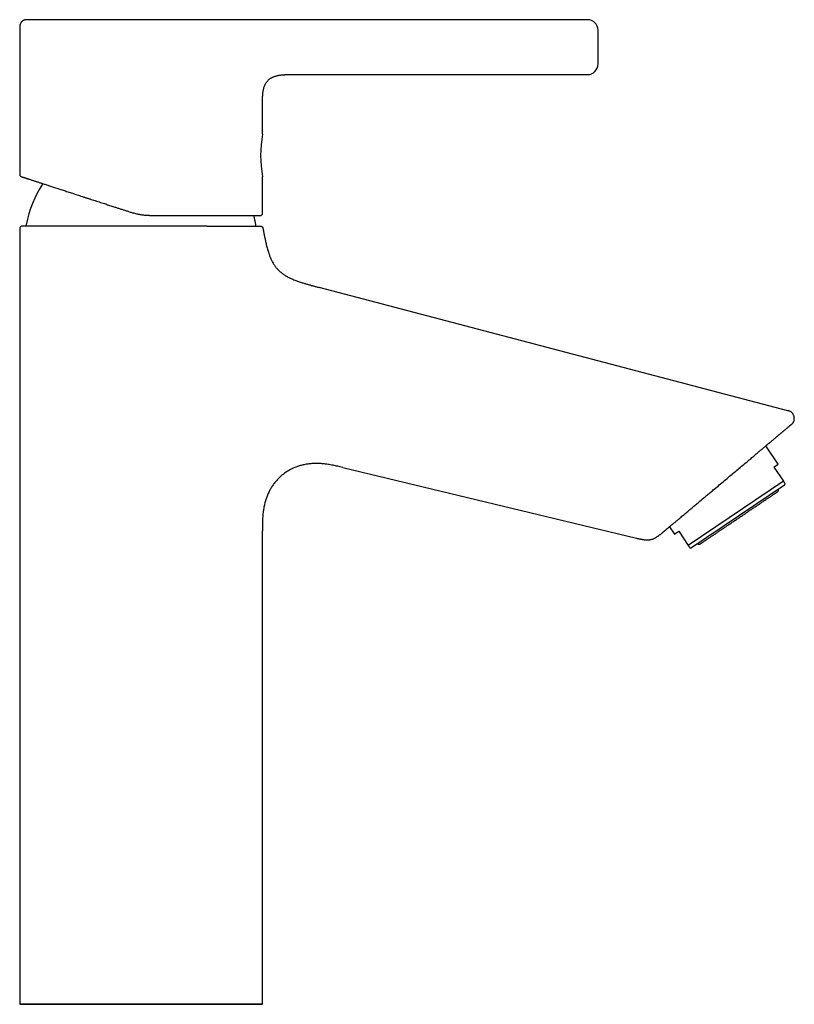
# Model space of a CAD drawing. Header units: millimetres. Extents: x 8 to 877, y 12 to 891.
# Tile 61 of 61: x 729 to 877, y 639 to 827. Entities that reach past the tile are written whole.
import ezdxf

# ---------------------------------------------------------------- set-up
doc = ezdxf.new("R2010")
doc.units = ezdxf.units.MM

msp = doc.modelspace()

# ---------------------------------------------------------------- linework, layer by layer
at = {"color": 7, "linetype": 'Continuous', "lineweight": 30}
for p, q in [((729.06, 825.86), (729.06, 797.71)), ((784.99, 827.36), (770.89, 827.36)), ((837.81, 827.36), (784.99, 827.36)), ((781.32, 816.86), (837.81, 816.86)), ((775.56, 811.36), (775.56, 811.56)), ((775.56, 805.46), (775.56, 811.36)), ((775.56, 790.26), (775.56, 797.26)), ((729.06, 787.36), (729.06, 638.86)), ((764.98, 787.86), (764.52, 787.86)), ((876.18, 752.51), (786.38, 776.11)), ((786.38, 776.11), (786.38, 776.11)), ((876.18, 752.51), (876.16, 752.49)), ((874.34, 742.28), (871.97, 745.78)), ((790.92, 741.64), (847.18, 728.11)), ((873.51, 741.72), (874.34, 742.28)), ((873.51, 741.72), (875.34, 739)), ((875.34, 739), (857.1, 726.7)), ((875.54, 738.26), (857.71, 726.24)), ((875.54, 738.26), (875.67, 738.52)), ((775.56, 638.86), (775.56, 729.53)), ((775.56, 729.53), (775.56, 729.53)), ((853.49, 730.27), (854.44, 728.86)), ((852.35, 729.32), (852.36, 729.32)), ((854.44, 728.86), (855.27, 729.42)), ((855.27, 729.42), (857.1, 726.7)), ((857.43, 726.22), (857.71, 726.24))]:
    msp.add_line(p, q, dxfattribs=at)
at = {"color": 7, "linetype": 'Continuous', "lineweight": 30, "flags": 128}
for points in [[(862.05, 737.46), (862.3, 737.67), (862.55, 737.88), (862.8, 738.08), (863.04, 738.29), (863.29, 738.5), (863.54, 738.71), (863.79, 738.91), (864.03, 739.12), (864.28, 739.33), (864.52, 739.53), (864.76, 739.73), (865, 739.94), (865.24, 740.14), (865.48, 740.34), (865.72, 740.54), (865.95, 740.73), (866.18, 740.93), (866.41, 741.12), (866.64, 741.31), (866.87, 741.5), (867.09, 741.68), (867.31, 741.87), (867.52, 742.05), (867.73, 742.23), (867.94, 742.4), (868.15, 742.57), (868.35, 742.74), (868.54, 742.91), (868.74, 743.07), (868.93, 743.23), (869.11, 743.38), (869.29, 743.53), (869.47, 743.68), (869.64, 743.83), (869.81, 743.97), (869.97, 744.1), (870.12, 744.23), (870.28, 744.36), (870.42, 744.48), (870.56, 744.6), (870.7, 744.71), (870.83, 744.82), (870.95, 744.93), (871.07, 745.03), (871.18, 745.12), (871.29, 745.21), (871.39, 745.3), (871.49, 745.38), (871.58, 745.45), (871.66, 745.52), (871.74, 745.59), (871.81, 745.65), (871.87, 745.7), (871.93, 745.75), (871.98, 745.79), (872.03, 745.83), (872.07, 745.86), (872.1, 745.89), (872.13, 745.91), (872.15, 745.93), (872.16, 745.94), (872.17, 745.95), (872.17, 745.95), (872.16, 745.94), (872.15, 745.93), (872.13, 745.91), (872.1, 745.89), (872.07, 745.86), (872.03, 745.83), (871.98, 745.79), (871.97, 745.78)], [(853.49, 730.27), (853.45, 730.24), (853.41, 730.21), (853.38, 730.18), (853.35, 730.15), (853.32, 730.14), (853.31, 730.12), (853.3, 730.11), (853.29, 730.11), (853.3, 730.11), (853.31, 730.12), (853.32, 730.14), (853.35, 730.15), (853.38, 730.18), (853.41, 730.21), (853.45, 730.24), (853.5, 730.28), (853.56, 730.33), (853.62, 730.38), (853.68, 730.44), (853.76, 730.5), (853.84, 730.57), (853.92, 730.64), (854.01, 730.71), (854.11, 730.8), (854.22, 730.88), (854.32, 730.98), (854.44, 731.07), (854.56, 731.17), (854.69, 731.28), (854.82, 731.39), (854.96, 731.51), (855.1, 731.63), (855.25, 731.75), (855.4, 731.88), (855.56, 732.01), (855.72, 732.15), (855.89, 732.29), (856.06, 732.43), (856.24, 732.58), (856.42, 732.73), (856.61, 732.89), (856.8, 733.05), (856.99, 733.21), (857.19, 733.38)], [(752.31, 638.86), (751.7, 638.86), (751.09, 638.86), (750.48, 638.86), (749.88, 638.86), (749.27, 638.86), (748.67, 638.86), (748.07, 638.86), (747.47, 638.86), (746.88, 638.86), (746.29, 638.86), (745.7, 638.86), (745.12, 638.86), (744.55, 638.86), (743.98, 638.86), (743.41, 638.86), (742.85, 638.86), (742.3, 638.86), (741.75, 638.86), (741.21, 638.86), (740.68, 638.86), (740.16, 638.86), (739.64, 638.86), (739.14, 638.86), (738.64, 638.86), (738.15, 638.86), (737.68, 638.86), (737.21, 638.86), (736.75, 638.86), (736.3, 638.86), (735.87, 638.86), (735.44, 638.86), (735.03, 638.86), (734.63, 638.86), (734.24, 638.86), (733.86, 638.86), (733.5, 638.86), (733.15, 638.86), (732.81, 638.86), (732.48, 638.86), (732.17, 638.86), (731.87, 638.86), (731.59, 638.86), (731.32, 638.86), (731.07, 638.86), (730.83, 638.86), (730.6, 638.86), (730.39, 638.86), (730.2, 638.86), (730.01, 638.86), (729.85, 638.86), (729.7, 638.86), (729.57, 638.86), (729.45, 638.86), (729.34, 638.86), (729.26, 638.86), (729.18, 638.86), (729.13, 638.86), (729.09, 638.86), (729.07, 638.86), (729.06, 638.86), (729.07, 638.86), (729.09, 638.86), (729.13, 638.86), (729.18, 638.86), (729.26, 638.86), (729.34, 638.86), (729.45, 638.86), (729.57, 638.86), (729.7, 638.86), (729.85, 638.86), (730.01, 638.86), (730.2, 638.86), (730.39, 638.86), (730.6, 638.86), (730.83, 638.86), (731.07, 638.86), (731.32, 638.86), (731.59, 638.86), (731.87, 638.86), (732.17, 638.86), (732.48, 638.86), (732.81, 638.86), (733.15, 638.86), (733.5, 638.86), (733.86, 638.86), (734.24, 638.86), (734.63, 638.86), (735.03, 638.86), (735.44, 638.86), (735.87, 638.86), (736.3, 638.86), (736.75, 638.86), (737.21, 638.86), (737.68, 638.86), (738.15, 638.86), (738.64, 638.86), (739.14, 638.86), (739.64, 638.86), (740.16, 638.86), (740.68, 638.86), (741.21, 638.86), (741.75, 638.86), (742.3, 638.86), (742.85, 638.86), (743.41, 638.86), (743.98, 638.86), (744.55, 638.86), (745.12, 638.86), (745.7, 638.86), (746.29, 638.86), (746.88, 638.86), (747.47, 638.86), (748.07, 638.86), (748.67, 638.86), (749.27, 638.86), (749.88, 638.86), (750.48, 638.86), (751.09, 638.86), (751.7, 638.86), (752.31, 638.86), (752.92, 638.86), (753.52, 638.86), (754.13, 638.86), (754.74, 638.86), (755.34, 638.86), (755.94, 638.86), (756.54, 638.86), (757.14, 638.86), (757.73, 638.86), (758.32, 638.86), (758.91, 638.86), (759.49, 638.86), (760.07, 638.86), (760.64, 638.86), (761.2, 638.86), (761.76, 638.86), (762.32, 638.86), (762.86, 638.86), (763.4, 638.86), (763.93, 638.86), (764.46, 638.86), (764.97, 638.86), (765.48, 638.86), (765.97, 638.86), (766.46, 638.86), (766.94, 638.86), (767.41, 638.86), (767.86, 638.86), (768.31, 638.86), (768.75, 638.86), (769.17, 638.86), (769.59, 638.86), (769.99, 638.86), (770.38, 638.86), (770.75, 638.86), (771.12, 638.86), (771.47, 638.86), (771.81, 638.86), (772.13, 638.86), (772.44, 638.86), (772.74, 638.86), (773.02, 638.86), (773.29, 638.86), (773.55, 638.86), (773.79, 638.86), (774.01, 638.86), (774.22, 638.86), (774.42, 638.86), (774.6, 638.86), (774.76, 638.86), (774.91, 638.86), (775.05, 638.86), (775.17, 638.86), (775.27, 638.86), (775.36, 638.86), (775.43, 638.86), (775.49, 638.86), (775.53, 638.86), (775.55, 638.86), (775.56, 638.86), (775.55, 638.86), (775.53, 638.86), (775.49, 638.86), (775.43, 638.86), (775.36, 638.86), (775.27, 638.86), (775.17, 638.86), (775.05, 638.86), (774.91, 638.86), (774.76, 638.86), (774.6, 638.86), (774.42, 638.86), (774.22, 638.86), (774.01, 638.86), (773.79, 638.86), (773.55, 638.86), (773.29, 638.86), (773.02, 638.86), (772.74, 638.86), (772.44, 638.86), (772.13, 638.86), (771.81, 638.86), (771.47, 638.86), (771.12, 638.86), (770.75, 638.86), (770.38, 638.86), (769.99, 638.86), (769.59, 638.86), (769.17, 638.86), (768.75, 638.86), (768.31, 638.86), (767.86, 638.86), (767.41, 638.86), (766.94, 638.86), (766.46, 638.86), (765.97, 638.86), (765.48, 638.86), (764.97, 638.86), (764.46, 638.86), (763.93, 638.86), (763.4, 638.86), (762.86, 638.86), (762.32, 638.86), (761.76, 638.86), (761.2, 638.86), (760.64, 638.86), (760.07, 638.86), (759.49, 638.86), (758.91, 638.86), (758.32, 638.86), (757.73, 638.86), (757.14, 638.86), (756.54, 638.86), (755.94, 638.86), (755.34, 638.86), (754.74, 638.86), (754.13, 638.86), (753.52, 638.86), (752.92, 638.86), (752.31, 638.86)]]:
    msp.add_lwpolyline(points, dxfattribs=at)
at = {"color": 7, "linetype": 'Continuous', "lineweight": 30}
for centre, radius, start, end in [((837.81, 825.36), 2, 0, 90), ((837.81, 818.86), 2, 270, 0), ((798.57, 801.36), 23.37, 169.897, 190.103), ((752.31, 783.86), 22.4, 147.2335, 169.095), ((752.31, 783.86), 22.4, 10.905, 15.5457), ((775.16, 790.26), 0.4, 270, 0), ((730.51, 788.06), 0.2, 169.095, 270), ((774.11, 788.06), 0.2, 270, 10.905), ((729.56, 787.36), 0.5, 90, 180)]:
    msp.add_arc(centre, radius, start, end, dxfattribs=at)
for points, knots in [([(730.56, 827.36), (730.54, 827.36), (730.5, 827.36), (730.45, 827.36), (730.42, 827.36), (730.36, 827.36), (730.29, 827.36), (730.2, 827.35), (730.1, 827.33), (730, 827.31), (729.89, 827.27), (729.79, 827.23), (729.7, 827.18), (729.63, 827.14), (729.57, 827.09), (729.5, 827.04), (729.42, 826.97), (729.35, 826.88), (729.28, 826.79), (729.22, 826.7), (729.18, 826.6), (729.14, 826.5), (729.1, 826.38), (729.08, 826.26), (729.06, 826.13), (729.06, 826), (729.06, 825.91), (729.06, 825.86)], [0, 0, 0, 0, 0.026023, 0.045139, 0.058032, 0.070094, 0.110043, 0.147478, 0.186225, 0.231642, 0.277096, 0.322363, 0.367403, 0.397274, 0.428661, 0.46503, 0.506461, 0.552862, 0.604064, 0.64548, 0.689343, 0.73554, 0.783981, 0.834619, 0.887459, 0.94255, 1, 1, 1, 1]), ([(770.89, 827.36), (770.8, 827.36), (770.62, 827.36), (770.35, 827.36), (770.06, 827.36), (769.76, 827.36), (769.45, 827.36), (769.14, 827.36), (768.81, 827.36), (768.46, 827.36), (768.07, 827.36), (767.63, 827.36), (767.19, 827.36), (766.73, 827.36), (766.27, 827.36), (765.83, 827.36), (765.39, 827.36), (764.94, 827.36), (764.49, 827.36), (764.03, 827.36), (763.56, 827.36), (763.06, 827.36), (762.55, 827.36), (762.01, 827.36), (761.46, 827.36), (760.91, 827.36), (760.38, 827.36), (759.88, 827.36), (759.41, 827.36), (758.94, 827.36), (758.47, 827.36), (758, 827.36), (757.52, 827.36), (757.04, 827.36), (756.55, 827.36), (756.05, 827.36), (755.54, 827.36), (755.02, 827.36), (754.51, 827.36), (753.99, 827.36), (753.47, 827.36), (752.96, 827.36), (752.45, 827.36), (751.95, 827.36), (751.44, 827.36), (750.93, 827.36), (750.42, 827.36), (749.91, 827.36), (749.4, 827.36), (748.89, 827.36), (748.37, 827.36), (747.86, 827.36), (747.35, 827.36), (746.84, 827.36), (746.33, 827.36), (745.81, 827.36), (745.28, 827.36), (744.76, 827.36), (744.24, 827.36), (743.72, 827.36), (743.22, 827.36), (742.7, 827.36), (742.17, 827.36), (741.64, 827.36), (741.12, 827.36), (740.6, 827.36), (740.11, 827.36), (739.64, 827.36), (739.19, 827.36), (738.75, 827.36), (738.32, 827.36), (737.9, 827.36), (737.49, 827.36), (737.07, 827.36), (736.65, 827.36), (736.23, 827.36), (735.81, 827.36), (735.41, 827.36), (735.05, 827.36), (734.73, 827.36), (734.44, 827.36), (734.15, 827.36), (733.88, 827.36), (733.61, 827.36), (733.36, 827.36), (733.11, 827.36), (732.87, 827.36), (732.63, 827.36), (732.41, 827.36), (732.2, 827.36), (732, 827.36), (731.82, 827.36), (731.65, 827.36), (731.49, 827.36), (731.33, 827.36), (731.19, 827.36), (731.06, 827.36), (730.95, 827.36), (730.85, 827.36), (730.76, 827.36), (730.69, 827.36), (730.63, 827.36), (730.59, 827.36), (730.56, 827.36), (730.56, 827.36), (730.56, 827.36)], [0, 0, 0, 0, 0.009024, 0.018027, 0.027013, 0.035986, 0.044953, 0.053917, 0.062884, 0.071642, 0.082597, 0.093549, 0.104506, 0.115478, 0.126474, 0.13632, 0.146143, 0.155949, 0.165744, 0.175535, 0.185329, 0.195114, 0.205866, 0.216616, 0.227371, 0.238142, 0.248935, 0.257747, 0.266534, 0.2753, 0.284049, 0.292786, 0.301516, 0.310243, 0.318972, 0.328123, 0.337287, 0.346468, 0.355671, 0.364902, 0.374166, 0.383146, 0.392133, 0.401133, 0.41015, 0.41919, 0.428257, 0.437356, 0.446297, 0.455599, 0.46487, 0.474114, 0.483339, 0.492548, 0.501747, 0.511627, 0.521486, 0.531331, 0.541169, 0.551005, 0.560847, 0.570653, 0.581411, 0.592159, 0.602907, 0.613662, 0.624433, 0.634266, 0.644088, 0.653904, 0.663721, 0.673546, 0.683384, 0.69333, 0.704305, 0.715283, 0.726275, 0.737288, 0.748332, 0.757183, 0.766081, 0.775032, 0.784039, 0.79311, 0.802247, 0.811457, 0.820641, 0.830175, 0.839633, 0.84902, 0.858341, 0.867604, 0.876813, 0.886756, 0.896678, 0.906585, 0.916484, 0.92638, 0.936281, 0.946134, 0.95693, 0.967706, 0.978471, 0.989232, 1, 1, 1, 1]), ([(839.81, 818.86), (839.81, 818.86), (839.81, 818.87), (839.81, 818.89), (839.81, 818.92), (839.81, 818.96), (839.81, 819.02), (839.81, 819.08), (839.81, 819.14), (839.81, 819.2), (839.81, 819.26), (839.81, 819.33), (839.81, 819.41), (839.81, 819.52), (839.81, 819.66), (839.81, 819.81), (839.81, 819.98), (839.81, 820.15), (839.81, 820.33), (839.81, 820.52), (839.81, 820.71), (839.81, 820.9), (839.81, 821.06), (839.81, 821.21), (839.81, 821.36), (839.81, 821.5), (839.81, 821.65), (839.81, 821.81), (839.81, 821.96), (839.81, 822.13), (839.81, 822.32), (839.81, 822.52), (839.81, 822.72), (839.81, 822.92), (839.81, 823.12), (839.81, 823.29), (839.81, 823.43), (839.81, 823.55), (839.81, 823.67), (839.81, 823.79), (839.81, 823.92), (839.81, 824.08), (839.81, 824.25), (839.81, 824.41), (839.81, 824.57), (839.81, 824.71), (839.81, 824.83), (839.81, 824.95), (839.81, 825.05), (839.81, 825.13), (839.81, 825.19), (839.81, 825.24), (839.81, 825.28), (839.81, 825.31), (839.81, 825.33), (839.81, 825.35), (839.81, 825.36), (839.81, 825.36), (839.81, 825.36)], [0, 0, 0, 0, 0.020138, 0.040113, 0.060006, 0.079895, 0.099862, 0.119986, 0.133129, 0.146183, 0.159169, 0.172108, 0.185023, 0.206552, 0.228178, 0.25, 0.271852, 0.293495, 0.315029, 0.336558, 0.358184, 0.380006, 0.395135, 0.410159, 0.425113, 0.440029, 0.454943, 0.469887, 0.484895, 0.500001, 0.520145, 0.540125, 0.560019, 0.579907, 0.59987, 0.619986, 0.633129, 0.646183, 0.659169, 0.672108, 0.685023, 0.706552, 0.728178, 0.75, 0.771852, 0.793495, 0.815029, 0.836558, 0.858184, 0.880006, 0.895129, 0.910149, 0.9251, 0.940016, 0.95493, 0.969877, 0.984889, 1, 1, 1, 1]), ([(775.56, 811.56), (775.56, 811.62), (775.56, 811.81), (775.56, 812.13), (775.57, 812.5), (775.59, 812.84), (775.61, 813.15), (775.64, 813.43), (775.68, 813.69), (775.73, 813.95), (775.78, 814.18), (775.84, 814.4), (775.91, 814.61), (776, 814.82), (776.09, 815.01), (776.19, 815.19), (776.3, 815.37), (776.42, 815.53), (776.56, 815.68), (776.7, 815.83), (776.85, 815.96), (777.02, 816.08), (777.19, 816.2), (777.38, 816.3), (777.57, 816.39), (777.77, 816.47), (777.99, 816.55), (778.21, 816.61), (778.43, 816.67), (778.68, 816.72), (778.94, 816.76), (779.23, 816.79), (779.51, 816.82), (779.81, 816.84), (780.14, 816.85), (780.51, 816.86), (780.91, 816.86), (781.18, 816.86), (781.32, 816.86)], [0, 0, 0, 0, 0.019722, 0.060227, 0.100197, 0.139412, 0.169576, 0.199094, 0.227917, 0.256015, 0.280922, 0.305231, 0.328966, 0.352167, 0.374887, 0.397196, 0.419173, 0.440911, 0.462508, 0.484068, 0.505696, 0.527494, 0.549559, 0.571975, 0.594821, 0.618157, 0.642034, 0.666486, 0.691533, 0.717183, 0.746618, 0.776772, 0.807602, 0.839046, 0.871027, 0.913568, 0.956645, 1, 1, 1, 1]), ([(775.56, 811.56), (775.56, 811.62), (775.56, 811.81), (775.56, 812.13), (775.57, 812.5), (775.59, 812.84), (775.61, 813.15), (775.64, 813.43), (775.68, 813.69), (775.73, 813.95), (775.78, 814.18), (775.84, 814.4), (775.91, 814.61), (776, 814.82), (776.09, 815.01), (776.19, 815.19), (776.3, 815.37), (776.42, 815.53), (776.56, 815.68), (776.7, 815.83), (776.85, 815.96), (777.02, 816.08), (777.19, 816.2), (777.38, 816.3), (777.57, 816.39), (777.77, 816.47), (777.99, 816.55), (778.21, 816.61), (778.43, 816.67), (778.68, 816.72), (778.94, 816.76), (779.23, 816.79), (779.51, 816.82), (779.81, 816.84), (780.01, 816.85), (780.11, 816.85)], [0, 0, 0, 0, 0.022974, 0.069461, 0.115334, 0.16034, 0.194959, 0.228837, 0.261916, 0.294164, 0.322749, 0.350648, 0.377888, 0.404515, 0.430591, 0.456194, 0.481417, 0.506364, 0.531151, 0.555896, 0.580718, 0.605736, 0.631058, 0.656786, 0.683005, 0.709788, 0.737191, 0.765253, 0.794, 0.823437, 0.857218, 0.891826, 0.927209, 0.963296, 1, 1, 1, 1]), ([(779.98, 816.84), (780.02, 816.85), (780.06, 816.85), (780.1, 816.85), (780.1, 816.85)], [0, 0, 0, 0, 0.978052, 1, 1, 1, 1]), ([(775.56, 811.56), (775.56, 811.6), (775.56, 811.65), (775.56, 811.7), (775.56, 811.7)], [0, 0, 0, 0, 0.85071, 1, 1, 1, 1]), ([(729.06, 797.71), (729.06, 797.69), (729.06, 797.66), (729.07, 797.62), (729.08, 797.58), (729.09, 797.54), (729.11, 797.51), (729.13, 797.48), (729.14, 797.46), (729.16, 797.43), (729.19, 797.41), (729.21, 797.39), (729.25, 797.37), (729.29, 797.34), (729.32, 797.33), (729.34, 797.33)], [0, 0, 0, 0, 0.093109, 0.179672, 0.258543, 0.328854, 0.408261, 0.472165, 0.533241, 0.594166, 0.65476, 0.717521, 0.795947, 0.890785, 1, 1, 1, 1]), ([(729.33, 797.33), (729.33, 797.33), (729.33, 797.33), (729.34, 797.32), (729.35, 797.32), (729.38, 797.31), (729.42, 797.3), (729.47, 797.28), (729.52, 797.27), (729.57, 797.25), (729.64, 797.23), (729.71, 797.21), (729.79, 797.18), (729.89, 797.14), (730.02, 797.1), (730.15, 797.06), (730.27, 797.02), (730.38, 796.99), (730.46, 796.96), (730.55, 796.93), (730.64, 796.9), (730.73, 796.87), (730.86, 796.83), (731.03, 796.78), (731.25, 796.7), (731.47, 796.63), (731.72, 796.55), (731.97, 796.47), (732.23, 796.39), (732.5, 796.3), (732.79, 796.2), (733.09, 796.11), (733.4, 796), (733.73, 795.9), (734.07, 795.79), (734.42, 795.67), (734.78, 795.56), (735.16, 795.43), (735.54, 795.31), (735.94, 795.18), (736.34, 795.05), (736.75, 794.92), (737.18, 794.78), (737.6, 794.64), (738.04, 794.5), (738.48, 794.35), (738.93, 794.21), (739.38, 794.06), (739.84, 793.91), (740.3, 793.76), (740.77, 793.61), (741.17, 793.48), (741.49, 793.37), (741.75, 793.29), (742, 793.21), (742.26, 793.13), (742.52, 793.04), (742.85, 792.93), (743.27, 792.8), (743.77, 792.64), (744.26, 792.47), (744.77, 792.31), (745.24, 792.16), (745.68, 792.02), (746.08, 791.88), (746.49, 791.75), (746.89, 791.62), (747.34, 791.47), (747.86, 791.31), (748.45, 791.12), (749.03, 790.93), (749.62, 790.74), (750.21, 790.54), (750.6, 790.42), (750.8, 790.35)], [0, 0, 0, 0, 0.000001, 0.01436, 0.028699, 0.043027, 0.05735, 0.071678, 0.082944, 0.09422, 0.105512, 0.116957, 0.128887, 0.143785, 0.158675, 0.173566, 0.188467, 0.196279, 0.204097, 0.211922, 0.219756, 0.2276, 0.235455, 0.251307, 0.267145, 0.282981, 0.298824, 0.314683, 0.330286, 0.345924, 0.361607, 0.377602, 0.393922, 0.410241, 0.426571, 0.442921, 0.459303, 0.475726, 0.4922, 0.508653, 0.525096, 0.541541, 0.557997, 0.574474, 0.590688, 0.606941, 0.623243, 0.639253, 0.655245, 0.671235, 0.687233, 0.703248, 0.711646, 0.720053, 0.728468, 0.736895, 0.745333, 0.753784, 0.769598, 0.785401, 0.801199, 0.817001, 0.832815, 0.845254, 0.85771, 0.870185, 0.882539, 0.894374, 0.911967, 0.929551, 0.947135, 0.964731, 0.982349, 1, 1, 1, 1]), ([(753.89, 789.86), (753.78, 789.86), (753.55, 789.86), (753.2, 789.88), (752.85, 789.91), (752.51, 789.96), (752.16, 790.01), (751.82, 790.08), (751.48, 790.16), (751.14, 790.25), (750.91, 790.32), (750.8, 790.35)], [0, 0, 0, 0, 0.109663, 0.219866, 0.330631, 0.441979, 0.553933, 0.664496, 0.775682, 0.887511, 1, 1, 1, 1]), ([(753.89, 789.86), (754.1, 789.86), (754.52, 789.86), (755.15, 789.86), (755.77, 789.86), (756.32, 789.86), (756.78, 789.86), (757.17, 789.86), (757.56, 789.86), (757.95, 789.86), (758.39, 789.86), (758.85, 789.86), (759.35, 789.86), (759.85, 789.86), (760.26, 789.86), (760.59, 789.86), (760.85, 789.86), (761.1, 789.86), (761.35, 789.86), (761.6, 789.86), (761.94, 789.86), (762.35, 789.86), (762.85, 789.86), (763.33, 789.86), (763.81, 789.86), (764.28, 789.86), (764.75, 789.86), (765.2, 789.86), (765.65, 789.86), (766.09, 789.86), (766.53, 789.86), (766.97, 789.86), (767.4, 789.86), (767.82, 789.86), (768.23, 789.86), (768.63, 789.86), (769.02, 789.86), (769.4, 789.86), (769.77, 789.86), (770.12, 789.86), (770.47, 789.86), (770.8, 789.86), (771.12, 789.86), (771.43, 789.86), (771.73, 789.86), (772.01, 789.86), (772.28, 789.86), (772.54, 789.86), (772.78, 789.86), (772.98, 789.86), (773.14, 789.86), (773.25, 789.86), (773.36, 789.86), (773.47, 789.86), (773.58, 789.86), (773.71, 789.86), (773.86, 789.86), (774.03, 789.86), (774.19, 789.86), (774.34, 789.86), (774.47, 789.86), (774.57, 789.86), (774.66, 789.86), (774.75, 789.86), (774.82, 789.86), (774.9, 789.86), (774.97, 789.86), (775.04, 789.86), (775.09, 789.86), (775.13, 789.86), (775.15, 789.86), (775.16, 789.86), (775.16, 789.86)], [0, 0, 0, 0, 0.018407, 0.036784, 0.055146, 0.073505, 0.085051, 0.096605, 0.10817, 0.119888, 0.132093, 0.147329, 0.162549, 0.177761, 0.192974, 0.200945, 0.20892, 0.2169, 0.224885, 0.232876, 0.240876, 0.257003, 0.273102, 0.289183, 0.305257, 0.321331, 0.337128, 0.352944, 0.368789, 0.384927, 0.401374, 0.417802, 0.43422, 0.450639, 0.467068, 0.483519, 0.5, 0.516439, 0.532849, 0.54924, 0.565622, 0.582005, 0.598106, 0.614228, 0.630379, 0.646227, 0.66204, 0.677835, 0.693621, 0.709408, 0.71768, 0.725956, 0.734237, 0.742525, 0.75082, 0.759124, 0.77466, 0.790172, 0.805668, 0.821157, 0.836646, 0.848823, 0.86101, 0.873211, 0.885289, 0.896859, 0.914053, 0.931231, 0.948402, 0.96558, 0.982776, 1, 1, 1, 1]), ([(764.52, 787.86), (764.37, 787.86), (764.06, 787.86), (763.59, 787.86), (763.12, 787.86), (762.64, 787.86), (762.15, 787.86), (761.67, 787.86), (761.2, 787.86), (760.72, 787.86), (760.25, 787.86), (759.76, 787.86), (759.34, 787.86), (758.97, 787.86), (758.66, 787.86), (758.36, 787.86), (758.05, 787.86), (757.74, 787.86), (757.37, 787.86), (756.94, 787.86), (756.44, 787.86), (755.93, 787.86), (755.4, 787.86), (754.86, 787.86), (754.31, 787.86), (753.76, 787.86), (753.2, 787.86), (752.62, 787.86), (752.03, 787.86), (751.44, 787.86), (750.85, 787.86), (750.26, 787.86), (749.69, 787.86), (749.12, 787.86), (748.57, 787.86), (748.02, 787.86), (747.47, 787.86), (746.92, 787.86), (746.36, 787.86), (745.79, 787.86), (745.23, 787.86), (744.67, 787.86), (744.12, 787.86), (743.59, 787.86), (743.08, 787.86), (742.58, 787.86), (742.09, 787.86), (741.61, 787.86), (741.15, 787.86), (740.71, 787.86), (740.29, 787.86), (739.89, 787.86), (739.48, 787.86), (739.09, 787.86), (738.7, 787.86), (738.31, 787.86), (737.92, 787.86), (737.52, 787.86), (737.13, 787.86), (736.75, 787.86), (736.4, 787.86), (736.06, 787.86), (735.74, 787.86), (735.43, 787.86), (735.13, 787.86), (734.83, 787.86), (734.54, 787.86), (734.23, 787.86), (733.89, 787.86), (733.52, 787.86), (733.18, 787.86), (732.9, 787.86), (732.68, 787.86), (732.53, 787.86), (732.37, 787.86), (732.23, 787.86), (732.08, 787.86), (731.93, 787.86), (731.78, 787.86), (731.62, 787.86), (731.47, 787.86), (731.3, 787.86), (731.12, 787.86), (730.92, 787.86), (730.75, 787.86), (730.58, 787.86), (730.43, 787.86), (730.29, 787.86), (730.17, 787.86), (730.06, 787.86), (729.96, 787.86), (729.87, 787.86), (729.79, 787.86), (729.72, 787.86), (729.66, 787.86), (729.62, 787.86), (729.58, 787.86), (729.56, 787.86), (729.56, 787.86), (729.56, 787.86)], [0, 0, 0, 0, 0.011201, 0.022374, 0.033525, 0.044661, 0.055788, 0.066913, 0.077405, 0.087907, 0.098422, 0.108957, 0.119517, 0.126092, 0.132661, 0.139227, 0.145789, 0.15235, 0.158911, 0.169223, 0.179544, 0.190042, 0.201346, 0.212641, 0.223933, 0.23523, 0.246537, 0.258691, 0.270829, 0.282961, 0.295094, 0.307236, 0.319417, 0.330904, 0.342381, 0.353856, 0.365335, 0.376826, 0.388941, 0.40104, 0.413133, 0.425227, 0.43733, 0.449323, 0.460555, 0.471778, 0.482999, 0.494224, 0.50546, 0.515427, 0.525384, 0.535335, 0.545284, 0.555236, 0.565195, 0.574917, 0.585512, 0.596099, 0.606684, 0.617272, 0.627868, 0.637306, 0.646723, 0.656124, 0.665512, 0.674891, 0.684266, 0.693639, 0.706531, 0.719439, 0.732371, 0.745338, 0.751785, 0.758227, 0.764666, 0.771101, 0.777535, 0.783969, 0.791553, 0.799141, 0.806734, 0.814542, 0.825691, 0.836833, 0.847971, 0.859114, 0.870267, 0.880608, 0.890937, 0.901259, 0.911579, 0.921903, 0.932235, 0.942653, 0.954127, 0.965592, 0.977054, 0.988522, 1, 1, 1, 1]), ([(764.98, 787.86), (765.12, 787.86), (765.39, 787.86), (765.8, 787.86), (766.21, 787.86), (766.61, 787.86), (767, 787.86), (767.38, 787.86), (767.75, 787.86), (768.11, 787.86), (768.47, 787.86), (768.82, 787.86), (769.2, 787.86), (769.59, 787.86), (770.01, 787.86), (770.41, 787.86), (770.79, 787.86), (771.11, 787.86), (771.38, 787.86), (771.6, 787.86), (771.82, 787.86), (772.03, 787.86), (772.23, 787.86), (772.44, 787.86), (772.67, 787.86), (772.9, 787.86), (773.12, 787.86), (773.34, 787.86), (773.54, 787.86), (773.74, 787.86), (773.93, 787.86), (774.12, 787.86), (774.3, 787.86), (774.46, 787.86), (774.6, 787.86), (774.73, 787.86), (774.84, 787.86), (774.93, 787.86), (775.01, 787.86), (775.07, 787.86), (775.11, 787.86), (775.13, 787.86), (775.14, 787.86), (775.14, 787.86)], [0, 0, 0, 0, 0.022882, 0.045899, 0.069065, 0.092393, 0.115896, 0.139588, 0.16211, 0.184821, 0.207731, 0.23085, 0.254186, 0.283898, 0.313253, 0.342268, 0.37096, 0.399347, 0.417778, 0.436091, 0.454291, 0.472385, 0.490378, 0.508275, 0.531737, 0.555299, 0.578977, 0.602784, 0.626736, 0.650595, 0.678576, 0.706563, 0.734578, 0.762642, 0.791157, 0.8196, 0.847992, 0.876355, 0.90471, 0.932572, 0.960466, 0.988414, 1, 1, 1, 1]), ([(775.14, 787.86), (775.17, 787.86), (775.23, 787.85), (775.31, 787.83), (775.39, 787.8), (775.46, 787.75), (775.53, 787.68), (775.58, 787.61), (775.61, 787.53), (775.63, 787.48), (775.63, 787.45)], [0, 0, 0, 0, 0.118426, 0.242313, 0.370127, 0.5, 0.629873, 0.757687, 0.881574, 1, 1, 1, 1]), ([(775.63, 787.45), (775.68, 787.22), (775.76, 786.77), (775.9, 786.09), (776.04, 785.4), (776.17, 784.81), (776.29, 784.3), (776.39, 783.88), (776.51, 783.46), (776.63, 783.04), (776.75, 782.66), (776.87, 782.33), (776.98, 782.04), (777.09, 781.75), (777.22, 781.47), (777.35, 781.19), (777.5, 780.91), (777.66, 780.64), (777.82, 780.38), (778, 780.13), (778.19, 779.88), (778.39, 779.65), (778.61, 779.42), (778.83, 779.2), (779.06, 779), (779.3, 778.81), (779.47, 778.69), (779.56, 778.63)], [0, 0, 0, 0, 0.06999, 0.14, 0.210009, 0.279994, 0.323969, 0.367935, 0.411939, 0.455977, 0.500008, 0.531263, 0.5625, 0.593723, 0.624942, 0.656173, 0.687441, 0.718718, 0.749977, 0.781222, 0.812464, 0.843719, 0.87497, 0.906208, 0.937452, 0.968714, 1, 1, 1, 1]), ([(779.56, 778.63), (779.65, 778.56), (779.84, 778.43), (780.13, 778.26), (780.43, 778.09), (780.73, 777.94), (781.04, 777.79), (781.37, 777.65), (781.73, 777.5), (782.1, 777.36), (782.48, 777.23), (782.93, 777.08), (783.44, 776.92), (784.03, 776.74), (784.61, 776.58), (785.2, 776.42), (785.79, 776.26), (786.18, 776.16), (786.38, 776.11)], [0, 0, 0, 0, 0.046608, 0.093244, 0.139913, 0.1866, 0.233275, 0.27994, 0.334939, 0.389944, 0.444945, 0.499945, 0.583286, 0.666631, 0.749978, 0.833322, 0.916661, 1, 1, 1, 1]), ([(876.78, 749.82), (876.82, 749.85), (876.89, 749.91), (876.99, 750), (877.08, 750.1), (877.17, 750.21), (877.24, 750.33), (877.3, 750.46), (877.35, 750.6), (877.38, 750.75), (877.4, 750.9), (877.4, 751.06), (877.39, 751.22), (877.36, 751.38), (877.31, 751.53), (877.25, 751.68), (877.18, 751.82), (877.1, 751.95), (877, 752.07), (876.9, 752.17), (876.79, 752.26), (876.68, 752.33), (876.56, 752.39), (876.43, 752.43), (876.31, 752.47), (876.22, 752.5), (876.18, 752.51)], [0, 0, 0, 0, 0.039031, 0.078117, 0.117355, 0.156926, 0.197083, 0.23809, 0.280152, 0.323368, 0.367706, 0.413005, 0.458991, 0.505316, 0.551595, 0.597447, 0.642538, 0.68662, 0.729559, 0.771357, 0.810608, 0.84912, 0.887129, 0.924855, 0.962452, 1, 1, 1, 1]), ([(876.78, 749.82), (876.78, 749.82), (876.78, 749.82), (876.76, 749.8), (876.74, 749.78), (876.7, 749.75), (876.65, 749.71), (876.6, 749.66), (876.53, 749.61), (876.46, 749.55), (876.38, 749.48), (876.3, 749.41), (876.22, 749.34), (876.13, 749.27), (876.03, 749.19), (875.93, 749.11), (875.82, 749.01), (875.69, 748.91), (875.55, 748.79), (875.4, 748.66), (875.26, 748.54), (875.13, 748.43), (875.01, 748.33), (874.89, 748.23), (874.77, 748.13), (874.64, 748.02), (874.51, 747.91), (874.34, 747.77), (874.12, 747.59), (873.86, 747.36), (873.62, 747.17), (873.43, 747.01), (873.28, 746.88), (873.13, 746.75), (872.97, 746.62), (872.82, 746.49), (872.66, 746.36), (872.45, 746.18), (872.22, 745.99), (872.05, 745.85), (871.97, 745.78)], [0, 0, 0, 0, 0.029236, 0.058563, 0.088025, 0.117664, 0.147232, 0.176094, 0.205004, 0.234, 0.263117, 0.287094, 0.311133, 0.335255, 0.359478, 0.383821, 0.408302, 0.437357, 0.46666, 0.496238, 0.526119, 0.546648, 0.567232, 0.587879, 0.608597, 0.629396, 0.650284, 0.671268, 0.710014, 0.749159, 0.788751, 0.809314, 0.829937, 0.850625, 0.871385, 0.892223, 0.913144, 0.934153, 0.972919, 1, 1, 1, 1]), ([(790.92, 741.64), (790.77, 741.68), (790.46, 741.75), (789.99, 741.86), (789.52, 741.96), (789.06, 742.06), (788.59, 742.15), (788.11, 742.23), (787.65, 742.29), (787.2, 742.34), (786.77, 742.38), (786.33, 742.4), (785.89, 742.41), (785.45, 742.4), (785.04, 742.38), (784.64, 742.34), (784.27, 742.3), (783.9, 742.24), (783.54, 742.17), (783.17, 742.09), (782.81, 741.99), (782.45, 741.89), (782.1, 741.76), (781.75, 741.63), (781.41, 741.48), (781.07, 741.32), (780.74, 741.15), (780.41, 740.96), (780.1, 740.76), (779.79, 740.55), (779.49, 740.32), (779.2, 740.09), (778.93, 739.84), (778.66, 739.58), (778.4, 739.31), (778.15, 739.03), (777.91, 738.74), (777.69, 738.44), (777.47, 738.14), (777.27, 737.82), (777.08, 737.5), (776.9, 737.17), (776.74, 736.84), (776.58, 736.5), (776.44, 736.15), (776.31, 735.8), (776.18, 735.43), (776.07, 735.05), (775.96, 734.64), (775.87, 734.23), (775.79, 733.82), (775.72, 733.41), (775.67, 732.99), (775.63, 732.58), (775.59, 732.13), (775.56, 731.64), (775.55, 731.11), (775.55, 730.58), (775.55, 730.06), (775.55, 729.71), (775.56, 729.53)], [0, 0, 0, 0, 0.02, 0.040001, 0.060004, 0.08001, 0.100014, 0.120014, 0.140011, 0.15834, 0.176673, 0.195006, 0.213337, 0.231668, 0.25, 0.265625, 0.281252, 0.296881, 0.312508, 0.328134, 0.343758, 0.35938, 0.375004, 0.390629, 0.406254, 0.421878, 0.437502, 0.453126, 0.468749, 0.484374, 0.499999, 0.515625, 0.53125, 0.546875, 0.562498, 0.578121, 0.593743, 0.609364, 0.624988, 0.640613, 0.656242, 0.67187, 0.687497, 0.70312, 0.718742, 0.734366, 0.749992, 0.767496, 0.785001, 0.802501, 0.82, 0.837498, 0.854995, 0.872493, 0.889993, 0.911993, 0.933995, 0.955998, 0.977999, 1, 1, 1, 1]), ([(875.66, 738.52), (875.66, 738.52), (875.66, 738.52), (875.66, 738.53), (875.66, 738.54), (875.64, 738.55), (875.63, 738.58), (875.6, 738.61), (875.58, 738.65), (875.55, 738.7), (875.51, 738.75), (875.48, 738.8), (875.44, 738.86), (875.39, 738.93), (875.36, 738.98), (875.34, 739)], [0, 0, 0, 0, 0.046788, 0.111237, 0.175756, 0.240274, 0.349105, 0.430281, 0.511458, 0.59275, 0.674042, 0.755487, 0.836934, 0.918467, 1, 1, 1, 1]), ([(857.19, 733.38), (857.28, 733.46), (857.47, 733.61), (857.75, 733.85), (858.04, 734.1), (858.34, 734.35), (858.65, 734.6), (858.95, 734.86), (859.25, 735.11), (859.55, 735.36), (859.85, 735.61), (860.15, 735.86), (860.45, 736.12), (860.77, 736.38), (861.09, 736.65), (861.41, 736.92), (861.73, 737.19), (861.94, 737.37), (862.05, 737.46)], [0, 0, 0, 0, 0.064558, 0.129137, 0.193696, 0.259014, 0.324354, 0.389673, 0.449797, 0.509972, 0.570163, 0.630338, 0.690462, 0.752333, 0.814259, 0.876203, 0.938129, 1, 1, 1, 1]), ([(874.21, 737.01), (874.23, 737.02), (874.25, 737.04), (874.28, 737.07), (874.3, 737.09), (874.33, 737.12), (874.35, 737.16), (874.37, 737.2), (874.38, 737.24), (874.39, 737.29), (874.39, 737.34), (874.39, 737.39), (874.38, 737.44), (874.37, 737.46), (874.37, 737.47)], [0, 0, 0, 0, 0.095777, 0.175328, 0.238537, 0.28681, 0.379097, 0.473593, 0.544286, 0.634312, 0.743994, 0.839293, 0.945822, 1, 1, 1, 1]), ([(866.79, 732), (866.9, 732.08), (867.12, 732.22), (867.45, 732.44), (867.77, 732.66), (868.09, 732.88), (868.41, 733.09), (868.72, 733.31), (869.03, 733.51), (869.34, 733.72), (869.64, 733.92), (869.93, 734.12), (870.23, 734.32), (870.51, 734.51), (870.79, 734.7), (871.06, 734.88), (871.32, 735.06), (871.57, 735.22), (871.81, 735.39), (872.04, 735.54), (872.27, 735.7), (872.48, 735.84), (872.69, 735.98), (872.88, 736.11), (873.06, 736.23), (873.23, 736.34), (873.38, 736.45), (873.52, 736.54), (873.65, 736.63), (873.77, 736.71), (873.87, 736.78), (873.97, 736.84), (874.04, 736.89), (874.11, 736.94), (874.15, 736.97), (874.19, 736.99), (874.21, 737.01), (874.21, 737.01), (874.21, 737.01)], [0, 0, 0, 0, 0.028015, 0.055976, 0.083938, 0.111956, 0.140022, 0.167509, 0.194967, 0.222448, 0.250004, 0.27803, 0.305994, 0.333951, 0.361954, 0.390009, 0.417493, 0.444945, 0.472418, 0.499962, 0.527982, 0.555946, 0.583907, 0.611921, 0.639987, 0.667479, 0.694942, 0.722427, 0.749986, 0.778022, 0.805996, 0.833961, 0.861972, 0.890035, 0.917525, 0.944981, 0.972456, 1, 1, 1, 1]), ([(859.37, 727), (859.38, 727), (859.38, 727), (859.4, 727.02), (859.44, 727.04), (859.49, 727.07), (859.55, 727.12), (859.63, 727.17), (859.72, 727.23), (859.82, 727.3), (859.94, 727.38), (860.07, 727.47), (860.21, 727.56), (860.37, 727.67), (860.54, 727.78), (860.72, 727.91), (860.91, 728.04), (861.11, 728.17), (861.32, 728.31), (861.55, 728.46), (861.78, 728.62), (862.03, 728.79), (862.28, 728.96), (862.55, 729.14), (862.82, 729.32), (863.09, 729.51), (863.37, 729.7), (863.66, 729.89), (863.96, 730.09), (864.26, 730.29), (864.57, 730.5), (864.88, 730.71), (865.2, 730.93), (865.52, 731.14), (865.84, 731.36), (866.15, 731.57), (866.47, 731.79), (866.69, 731.93), (866.79, 732)], [0, 0, 0, 0, 0.0280182, 0.05598, 0.0839401, 0.1119528, 0.1400154, 0.1675042, 0.1949658, 0.2224518, 0.2500136, 0.2780469, 0.3060196, 0.3339861, 0.3620008, 0.3900665, 0.4175575, 0.4450154, 0.4724917, 0.5000379, 0.5280561, 0.5560159, 0.5839716, 0.6119776, 0.6400323, 0.6675134, 0.6949668, 0.7224439, 0.7499961, 0.7780255, 0.805994, 0.8339559, 0.8619655, 0.89004, 0.9175436, 0.9450036, 0.9724718, 1, 1, 1, 1]), ([(852.35, 729.32), (852.36, 729.32), (852.36, 729.32), (852.37, 729.34), (852.39, 729.35), (852.42, 729.38), (852.46, 729.41), (852.5, 729.44), (852.53, 729.47), (852.57, 729.5), (852.61, 729.54), (852.66, 729.58), (852.72, 729.63), (852.8, 729.7), (852.9, 729.78), (853.01, 729.87), (853.13, 729.98), (853.27, 730.09), (853.38, 730.19), (853.46, 730.25), (853.49, 730.27)], [0, 0, 0, 0, 0.062413, 0.124597, 0.186625, 0.248567, 0.310497, 0.351075, 0.3917, 0.43239, 0.473167, 0.514051, 0.555061, 0.622454, 0.690001, 0.75779, 0.825906, 0.894436, 0.963462, 1, 1, 1, 1]), ([(847.18, 728.1), (847.23, 728.09), (847.35, 728.06), (847.52, 728.02), (847.7, 727.98), (847.86, 727.95), (848.01, 727.92), (848.14, 727.89), (848.26, 727.87), (848.37, 727.85), (848.5, 727.83), (848.67, 727.8), (848.88, 727.78), (849.08, 727.77), (849.27, 727.77), (849.46, 727.78), (849.64, 727.8), (849.82, 727.82), (850, 727.86), (850.17, 727.91), (850.34, 727.97), (850.52, 728.04), (850.7, 728.12), (850.89, 728.22), (851.07, 728.33), (851.24, 728.45), (851.4, 728.56), (851.54, 728.66), (851.68, 728.77), (851.81, 728.87), (851.92, 728.96), (852, 729.03), (852.08, 729.09), (852.13, 729.13), (852.16, 729.16), (852.17, 729.17), (852.19, 729.18), (852.2, 729.2), (852.22, 729.21), (852.23, 729.22), (852.24, 729.23), (852.25, 729.23), (852.25, 729.24), (852.26, 729.24), (852.26, 729.25), (852.27, 729.25), (852.28, 729.26), (852.28, 729.26), (852.28, 729.26), (852.28, 729.26), (852.28, 729.26), (852.28, 729.26), (852.29, 729.27), (852.29, 729.27), (852.29, 729.27), (852.3, 729.27), (852.3, 729.28), (852.31, 729.28), (852.31, 729.29), (852.32, 729.29), (852.32, 729.29), (852.32, 729.3), (852.32, 729.3)], [0, 0, 0, 0, 0.025218, 0.0564734, 0.0853935, 0.1119457, 0.1361379, 0.1576339, 0.176934, 0.1940929, 0.2091671, 0.2420717, 0.2755493, 0.3095696, 0.3388482, 0.3679791, 0.3970224, 0.426099, 0.4550993, 0.4840224, 0.5130274, 0.542248, 0.5753292, 0.6089113, 0.6431025, 0.6781722, 0.7064042, 0.7352207, 0.7642308, 0.7917001, 0.8112658, 0.8296975, 0.8462822, 0.8571385, 0.8620381, 0.8643422, 0.8666432, 0.8715896, 0.8775132, 0.8847773, 0.8935781, 0.9002864, 0.9064868, 0.9117592, 0.9179436, 0.9221002, 0.9234566, 0.9239722, 0.9243956, 0.9247516, 0.9250807, 0.9254326, 0.9258489, 0.9269644, 0.9294915, 0.9331239, 0.9397344, 0.9483886, 0.9590983, 0.9718707, 0.9867118, 1, 1, 1, 1]), ([(847.18, 728.11), (847.18, 728.11), (847.18, 728.11), (847.18, 728.11), (847.18, 728.11), (847.18, 728.11)], [0, 0, 0, 0, 0.00006, 0.541444, 1, 1, 1, 1]), ([(857.1, 726.7), (857.12, 726.67), (857.17, 726.6), (857.23, 726.51), (857.28, 726.44), (857.32, 726.38), (857.35, 726.34), (857.37, 726.3), (857.39, 726.28), (857.41, 726.25), (857.42, 726.23), (857.42, 726.22), (857.43, 726.22), (857.43, 726.22), (857.43, 726.22)], [0, 0, 0, 0, 0.10385, 0.228764, 0.353759, 0.432351, 0.510942, 0.589637, 0.668331, 0.747659, 0.826988, 0.906441, 0.985894, 1, 1, 1, 1]), ([(858.89, 727.03), (858.89, 727.03), (858.91, 727.01), (858.94, 726.99), (858.98, 726.97), (859.02, 726.95), (859.06, 726.94), (859.09, 726.93), (859.13, 726.93), (859.17, 726.93), (859.21, 726.93), (859.24, 726.94), (859.28, 726.95), (859.33, 726.97), (859.36, 726.99), (859.37, 727)], [0, 0, 0, 0, 0.029432, 0.12328, 0.205775, 0.298158, 0.37225, 0.442793, 0.513224, 0.583576, 0.657508, 0.725416, 0.80517, 0.896745, 1, 1, 1, 1])]:
    msp.add_open_spline(points, degree=3, knots=knots, dxfattribs=at)

doc.saveas('drawing.dxf')
